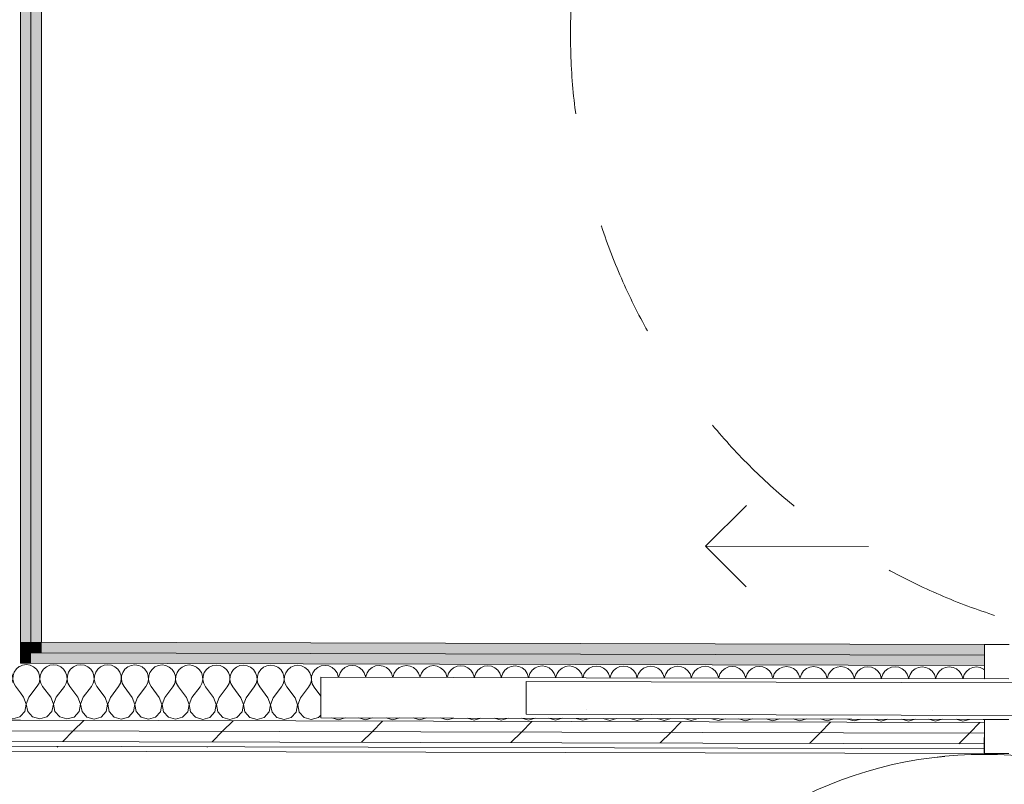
# Model space of a CAD drawing. Header units: millimetres. Extents: x -30280 to 19093, y -18706 to 4378.
# Tile 146 of 206: x -6113 to -4904, y -15489 to -14550. Entities that reach past the tile are written whole.
import ezdxf

# ---------------------------------------------------------------- set-up
doc = ezdxf.new("R2010")
doc.units = ezdxf.units.MM
doc.header["$MEASUREMENT"] = 0
doc.linetypes.add('Rayas Pequeñas', pattern=[282.222222, 141.111111, -141.111111])
doc.linetypes.add('Wipeout_Contour', pattern=[1000, 0, -1000])
for name, color, linetype in [('02_ACAB_Anotacio Portes', 7, 'Continuous'), ('Nuevo_08_E_Envans secs', 7, 'Continuous'), ('Nuevo_Puertas Archicad', 7, 'Continuous')]:
    doc.layers.add(name, color=color, linetype=linetype)
for name, color, linetype, lineweight in [('02_ACAB_Anotacio Portes_Pluma_Nº__46', 5, 'Continuous', 5), ('Nuevo_01 2D_Mobiliari_Pluma_Nº__101', 252, 'Continuous', 5), ('Nuevo_08_E_Envans secs_Pluma_Nº__1', 7, 'Continuous', 5), ('Nuevo_Puertas Archicad_Pluma_Nº__1', 7, 'Continuous', 5)]:
    doc.layers.add(name, color=color, linetype=linetype, lineweight=lineweight)
for name, color, linetype, lineweight, true_color in [('Nuevo_08_E_Envans secs_Pluma_Nº__102', 7, 'Continuous', 5, 0xcccccc), ('Nuevo_08_E_Envans secs_Pluma_Nº__171', 171, 'Continuous', 13, 0xaaaaff), ('Nuevo_08_E_Envans secs_Pluma_Nº__177', 7, 'Continuous', 15, 0xf7e046), ('Nuevo_08_E_Envans secs_Pluma_Nº__79', 7, 'Continuous', 5, 0xaaffd5), ('Nuevo_Puertas Archicad_Pluma_Nº__3', 7, 'Continuous', 5, 0xa4a4a4)]:
    doc.layers.add(name, color=color, linetype=linetype, lineweight=lineweight, true_color=true_color)
pattern_1 = [(45, (0, 0), (-183.8478, 183.8478), [195, -65]), (45, (7e-14, 183.85), (-183.8478, 183.8478), [195, -65])]

# ---------------------------------------------------------------- blocks, each defined once
blk = doc.blocks.new('*X111')
at = {"layer": 'Nuevo_08_E_Envans secs_Pluma_Nº__102', "color": 254, "linetype": 'Continuous', "lineweight": 5, "true_color": 0xcccccc}
for p, q in [((-6175.9, -15342.3), (-6180.1, -15344.2)), ((-6171.4, -15341.7), (-6175.9, -15342.3)), ((-6166.8, -15342.3), (-6171.4, -15341.7)), ((-6162.6, -15344.2), (-6166.8, -15342.3)), ((-6142.6, -15342.4), (-6146.8, -15344.2)), ((-6138, -15341.8), (-6142.6, -15342.4)), ((-6133.5, -15342.4), (-6138, -15341.8)), ((-6129.3, -15344.3), (-6133.5, -15342.4)), ((-6180.1, -15344.2), (-6182.1, -15345.8)), ((-6159.1, -15347.1), (-6162.6, -15344.2)), ((-6156.5, -15350.9), (-6159.1, -15347.1)), ((-6155, -15355.3), (-6156.5, -15350.9)), ((-6153, -15350.9), (-6154.4, -15355.3)), ((-6150.4, -15347.2), (-6153, -15350.9)), ((-6146.8, -15344.2), (-6150.4, -15347.2)), ((-6125.7, -15347.2), (-6129.3, -15344.3)), ((-6123.2, -15351), (-6125.7, -15347.2)), ((-6121.7, -15355.4), (-6123.2, -15351)), ((-6119.6, -15351), (-6121.1, -15355.4)), ((-6117, -15347.2), (-6119.6, -15351)), ((-6113.5, -15344.3), (-6117, -15347.2)), ((-6112.1, -15343.7), (-6113.5, -15344.3)), ((-6158.1, -15368.4), (-6155.9, -15364.4)), ((-6155.9, -15364.4), (-6154.8, -15359.9)), ((-6154.8, -15359.9), (-6155, -15355.3)), ((-6154.4, -15355.3), (-6154.7, -15359.9)), ((-6154.7, -15359.9), (-6153.7, -15364.4)), ((-6153.7, -15364.4), (-6151.4, -15368.4)), ((-6124.8, -15368.5), (-6122.5, -15364.4)), ((-6122.5, -15364.4), (-6121.5, -15360)), ((-6121.5, -15360), (-6121.7, -15355.4)), ((-6121.1, -15355.4), (-6121.3, -15360)), ((-6121.3, -15360), (-6120.3, -15364.5)), ((-6120.3, -15364.5), (-6118.1, -15368.5)), ((-6174.8, -15381.7), (-6182.1, -15371.9)), ((-6168.1, -15381.7), (-6158.1, -15368.4)), ((-6141.5, -15381.8), (-6151.4, -15368.4)), ((-6134.8, -15381.8), (-6124.8, -15368.5)), ((-6112.1, -15376.5), (-6118.1, -15368.5)), ((-6171.6, -15390.2), (-6174.8, -15381.7)), ((-6173.3, -15399.1), (-6171.6, -15390.2)), ((-6168.1, -15381.7), (-6171.4, -15390.2)), ((-6171.4, -15390.2), (-6169.8, -15399.1)), ((-6138.2, -15390.3), (-6141.5, -15381.8)), ((-6139.9, -15399.2), (-6138.2, -15390.3)), ((-6134.8, -15381.8), (-6138.1, -15390.3)), ((-6138.1, -15390.3), (-6136.4, -15399.2)), ((-6179.4, -15405.8), (-6173.3, -15399.1)), ((-6169.8, -15399.1), (-6163.6, -15405.9)), ((-6146.1, -15405.9), (-6139.9, -15399.2)), ((-6136.4, -15399.2), (-6130.3, -15406)), ((-6182.1, -15406.6), (-6179.4, -15405.8)), ((-6163.6, -15405.9), (-6154.9, -15408.4)), ((-6154.9, -15408.4), (-6146.1, -15405.9)), ((-6130.3, -15406), (-6121.5, -15408.5)), ((-6121.5, -15408.5), (-6112.8, -15406)), ((-6112.8, -15406), (-6112.1, -15405.3))]:
    blk.add_line(p, q, dxfattribs=at)
blk = doc.blocks.new('*X112')
at = {"layer": 'Nuevo_08_E_Envans secs_Pluma_Nº__102', "color": 254, "linetype": 'Continuous', "lineweight": 5, "true_color": 0xcccccc}
for p, q in [((-6109.3, -15342.5), (-6112.1, -15343.7)), ((-6104.7, -15341.8), (-6109.3, -15342.5)), ((-6100.2, -15342.5), (-6104.7, -15341.8)), ((-6095.9, -15344.4), (-6100.2, -15342.5)), ((-6075.9, -15342.6), (-6080.1, -15344.4)), ((-6071.4, -15341.9), (-6075.9, -15342.6)), ((-6066.8, -15342.6), (-6071.4, -15341.9)), ((-6062.6, -15344.4), (-6066.8, -15342.6)), ((-6042.6, -15342.6), (-6046.8, -15344.5)), ((-6038, -15342), (-6042.6, -15342.6)), ((-6033.5, -15342.7), (-6038, -15342)), ((-6029.3, -15344.5), (-6033.5, -15342.7)), ((-6009.3, -15342.7), (-6013.5, -15344.6)), ((-6004.7, -15342.1), (-6009.3, -15342.7)), ((-6000.2, -15342.7), (-6004.7, -15342.1)), ((-5971.4, -15342.2), (-5975.9, -15342.8)), ((-5966.8, -15342.8), (-5971.4, -15342.2)), ((-5938, -15342.3), (-5942.6, -15342.9)), ((-5933.5, -15342.9), (-5938, -15342.3)), ((-5904.7, -15342.3), (-5909.3, -15343)), ((-5900.2, -15343), (-5904.7, -15342.3)), ((-5871.4, -15342.4), (-5875.9, -15343.1)), ((-5866.8, -15343.1), (-5871.4, -15342.4)), ((-5838, -15342.5), (-5842.6, -15343.1)), ((-5833.5, -15343.2), (-5838, -15342.5)), ((-5804.7, -15342.6), (-5809.3, -15343.2)), ((-5800.2, -15343.2), (-5804.7, -15342.6)), ((-5771.4, -15342.7), (-5775.9, -15343.3)), ((-5766.8, -15343.3), (-5771.4, -15342.7)), ((-6092.4, -15347.3), (-6095.9, -15344.4)), ((-6089.8, -15351.1), (-6092.4, -15347.3)), ((-6088.4, -15355.5), (-6089.8, -15351.1)), ((-6086.3, -15351.1), (-6087.8, -15355.5)), ((-6083.7, -15347.3), (-6086.3, -15351.1)), ((-6080.1, -15344.4), (-6083.7, -15347.3)), ((-6059.1, -15347.4), (-6062.6, -15344.4)), ((-6056.5, -15351.2), (-6059.1, -15347.4)), ((-6055, -15355.5), (-6056.5, -15351.2)), ((-6053, -15351.2), (-6054.4, -15355.5)), ((-6050.4, -15347.4), (-6053, -15351.2)), ((-6046.8, -15344.5), (-6050.4, -15347.4)), ((-6025.7, -15347.5), (-6029.3, -15344.5)), ((-6023.2, -15351.3), (-6025.7, -15347.5)), ((-6021.7, -15355.6), (-6023.2, -15351.3)), ((-6019.6, -15351.3), (-6021.1, -15355.6)), ((-6017, -15347.5), (-6019.6, -15351.3)), ((-6013.5, -15344.6), (-6017, -15347.5)), ((-5995.9, -15344.6), (-6000.2, -15342.7)), ((-5992.4, -15347.6), (-5995.9, -15344.6)), ((-5989.8, -15351.3), (-5992.4, -15347.6)), ((-5988.4, -15355.7), (-5989.8, -15351.3)), ((-5986.3, -15351.4), (-5987.8, -15355.7)), ((-5983.7, -15347.6), (-5986.3, -15351.4)), ((-5980.1, -15344.6), (-5983.7, -15347.6)), ((-5975.9, -15342.8), (-5980.1, -15344.6)), ((-5962.6, -15344.7), (-5966.8, -15342.8)), ((-5959.1, -15347.6), (-5962.6, -15344.7)), ((-5956.5, -15351.4), (-5959.1, -15347.6)), ((-5955, -15355.8), (-5956.5, -15351.4)), ((-5953, -15351.4), (-5954.4, -15355.8)), ((-5950.4, -15347.7), (-5953, -15351.4)), ((-5946.8, -15344.7), (-5950.4, -15347.7)), ((-5942.6, -15342.9), (-5946.8, -15344.7)), ((-5929.3, -15344.8), (-5933.5, -15342.9)), ((-5925.7, -15347.7), (-5929.3, -15344.8)), ((-5923.2, -15351.5), (-5925.7, -15347.7)), ((-5921.7, -15355.9), (-5923.2, -15351.5)), ((-5919.6, -15351.5), (-5921.1, -15355.9)), ((-5917, -15347.7), (-5919.6, -15351.5)), ((-5913.5, -15344.8), (-5917, -15347.7)), ((-5909.3, -15343), (-5913.5, -15344.8)), ((-5896, -15344.9), (-5900.2, -15343)), ((-5892.4, -15347.8), (-5896, -15344.9)), ((-5889.8, -15351.6), (-5892.4, -15347.8)), ((-5888.4, -15356), (-5889.8, -15351.6)), ((-5886.3, -15351.6), (-5887.8, -15356)), ((-5883.7, -15347.8), (-5886.3, -15351.6)), ((-5880.1, -15344.9), (-5883.7, -15347.8)), ((-5875.9, -15343.1), (-5880.1, -15344.9)), ((-5862.6, -15344.9), (-5866.8, -15343.1)), ((-5859.1, -15347.9), (-5862.6, -15344.9)), ((-5856.5, -15351.7), (-5859.1, -15347.9)), ((-5855, -15356), (-5856.5, -15351.7)), ((-5853, -15351.7), (-5854.4, -15356)), ((-5850.4, -15347.9), (-5853, -15351.7)), ((-5846.8, -15345), (-5850.4, -15347.9)), ((-5842.6, -15343.1), (-5846.8, -15345)), ((-5829.3, -15345), (-5833.5, -15343.2)), ((-5825.8, -15348), (-5829.3, -15345)), ((-5823.2, -15351.8), (-5825.8, -15348)), ((-5821.7, -15356.1), (-5823.2, -15351.8)), ((-5819.6, -15351.8), (-5821.1, -15356.1)), ((-5817, -15348), (-5819.6, -15351.8)), ((-5813.5, -15345.1), (-5817, -15348)), ((-5809.3, -15343.2), (-5813.5, -15345.1)), ((-5796, -15345.1), (-5800.2, -15343.2)), ((-5792.4, -15348), (-5796, -15345.1)), ((-5789.8, -15351.8), (-5792.4, -15348)), ((-5788.4, -15356.2), (-5789.8, -15351.8)), ((-5786.3, -15351.9), (-5787.8, -15356.2)), ((-5783.7, -15348.1), (-5786.3, -15351.9)), ((-5780.1, -15345.1), (-5783.7, -15348.1)), ((-5775.9, -15343.3), (-5780.1, -15345.1)), ((-5762.6, -15345.2), (-5766.8, -15343.3)), ((-5759.1, -15348.1), (-5762.6, -15345.2)), ((-5756.5, -15351.9), (-5759.1, -15348.1)), ((-5755, -15356.3), (-5756.5, -15351.9)), ((-5753, -15351.9), (-5754.5, -15356.3)), ((-5750.4, -15348.2), (-5753, -15351.9)), ((-5746.8, -15345.2), (-5750.4, -15348.2)), ((-5742.6, -15343.4), (-5746.8, -15345.2)), ((-5738, -15342.8), (-5742.6, -15343.4)), ((-5733.5, -15343.4), (-5738, -15342.8)), ((-5729.3, -15345.3), (-5733.5, -15343.4)), ((-5725.8, -15348.2), (-5729.3, -15345.3)), ((-5723.2, -15352), (-5725.8, -15348.2)), ((-5721.7, -15356.4), (-5723.2, -15352)), ((-5719.6, -15352), (-5721.1, -15356.4)), ((-5717, -15348.2), (-5719.6, -15352)), ((-5713.5, -15345.3), (-5717, -15348.2)), ((-5709.3, -15343.5), (-5713.5, -15345.3)), ((-5704.7, -15342.8), (-5709.3, -15343.5)), ((-5700.2, -15343.5), (-5704.7, -15342.8)), ((-5696, -15345.4), (-5700.2, -15343.5)), ((-5692.4, -15348.3), (-5696, -15345.4)), ((-5689.8, -15352.1), (-5692.4, -15348.3)), ((-5688.4, -15356.5), (-5689.8, -15352.1)), ((-5686.3, -15352.1), (-5687.8, -15356.5)), ((-5683.7, -15348.3), (-5686.3, -15352.1)), ((-5680.1, -15345.4), (-5683.7, -15348.3)), ((-5675.9, -15343.5), (-5680.1, -15345.4)), ((-5671.4, -15342.9), (-5675.9, -15343.5)), ((-5666.8, -15343.6), (-5671.4, -15342.9)), ((-5662.6, -15345.4), (-5666.8, -15343.6)), ((-5659.1, -15348.4), (-5662.6, -15345.4)), ((-5656.5, -15352.2), (-5659.1, -15348.4)), ((-5655, -15356.5), (-5656.5, -15352.2)), ((-5653, -15352.2), (-5654.5, -15356.5)), ((-5650.4, -15348.4), (-5653, -15352.2)), ((-5646.8, -15345.5), (-5650.4, -15348.4)), ((-5642.6, -15343.6), (-5646.8, -15345.5)), ((-5638, -15343), (-5642.6, -15343.6)), ((-5633.5, -15343.7), (-5638, -15343)), ((-5629.3, -15345.5), (-5633.5, -15343.7)), ((-5625.8, -15348.5), (-5629.3, -15345.5)), ((-5623.2, -15352.3), (-5625.8, -15348.5)), ((-5621.7, -15356.6), (-5623.2, -15352.3)), ((-5619.6, -15352.3), (-5621.1, -15356.6)), ((-5617, -15348.5), (-5619.6, -15352.3)), ((-5613.5, -15345.6), (-5617, -15348.5)), ((-5609.3, -15343.7), (-5613.5, -15345.6)), ((-5604.7, -15343.1), (-5609.3, -15343.7)), ((-5600.2, -15343.7), (-5604.7, -15343.1)), ((-5596, -15345.6), (-5600.2, -15343.7)), ((-5592.4, -15348.5), (-5596, -15345.6)), ((-5589.8, -15352.3), (-5592.4, -15348.5)), ((-5588.4, -15356.7), (-5589.8, -15352.3)), ((-5586.3, -15352.3), (-5587.8, -15356.7)), ((-5583.7, -15348.6), (-5586.3, -15352.3)), ((-5580.1, -15345.6), (-5583.7, -15348.6)), ((-5575.9, -15343.8), (-5580.1, -15345.6)), ((-5571.4, -15343.2), (-5575.9, -15343.8)), ((-5566.8, -15343.8), (-5571.4, -15343.2)), ((-5562.6, -15345.7), (-5566.8, -15343.8)), ((-5559.1, -15348.6), (-5562.6, -15345.7)), ((-5556.5, -15352.4), (-5559.1, -15348.6)), ((-5555, -15356.8), (-5556.5, -15352.4)), ((-5553, -15352.4), (-5554.5, -15356.8)), ((-5550.4, -15348.6), (-5553, -15352.4)), ((-5546.8, -15345.7), (-5550.4, -15348.6)), ((-5542.6, -15343.9), (-5546.8, -15345.7)), ((-5538, -15343.3), (-5542.6, -15343.9)), ((-5533.5, -15343.9), (-5538, -15343.3)), ((-5529.3, -15345.8), (-5533.5, -15343.9)), ((-5525.8, -15348.7), (-5529.3, -15345.8)), ((-5523.2, -15352.5), (-5525.8, -15348.7)), ((-5521.7, -15356.9), (-5523.2, -15352.5)), ((-5519.6, -15352.5), (-5521.1, -15356.9)), ((-5517, -15348.7), (-5519.6, -15352.5)), ((-5513.5, -15345.8), (-5517, -15348.7)), ((-5509.3, -15344), (-5513.5, -15345.8)), ((-5504.7, -15343.3), (-5509.3, -15344)), ((-5500.2, -15344), (-5504.7, -15343.3)), ((-5496, -15345.8), (-5500.2, -15344)), ((-5492.4, -15348.8), (-5496, -15345.8)), ((-5489.8, -15352.6), (-5492.4, -15348.8)), ((-5488.4, -15356.9), (-5489.8, -15352.6)), ((-5486.3, -15352.6), (-5487.8, -15356.9)), ((-5483.7, -15348.8), (-5486.3, -15352.6)), ((-5480.1, -15345.9), (-5483.7, -15348.8)), ((-5475.9, -15344), (-5480.1, -15345.9)), ((-5471.4, -15343.4), (-5475.9, -15344)), ((-5466.8, -15344.1), (-5471.4, -15343.4)), ((-5462.6, -15345.9), (-5466.8, -15344.1)), ((-5459.1, -15348.9), (-5462.6, -15345.9)), ((-5456.5, -15352.7), (-5459.1, -15348.9)), ((-5455, -15357), (-5456.5, -15352.7)), ((-5453, -15352.7), (-5454.5, -15357)), ((-5450.4, -15348.9), (-5453, -15352.7)), ((-5446.8, -15346), (-5450.4, -15348.9)), ((-5442.6, -15344.1), (-5446.8, -15346)), ((-5438, -15343.5), (-5442.6, -15344.1)), ((-5433.5, -15344.1), (-5438, -15343.5)), ((-5429.3, -15346), (-5433.5, -15344.1)), ((-5425.8, -15349), (-5429.3, -15346)), ((-5423.2, -15352.8), (-5425.8, -15349)), ((-5421.7, -15357.1), (-5423.2, -15352.8)), ((-5419.6, -15352.8), (-5421.1, -15357.1)), ((-5417, -15349), (-5419.6, -15352.8)), ((-5413.5, -15346.1), (-5417, -15349)), ((-5409.3, -15344.2), (-5413.5, -15346.1)), ((-5404.7, -15343.6), (-5409.3, -15344.2)), ((-5400.2, -15344.2), (-5404.7, -15343.6)), ((-5396, -15346.1), (-5400.2, -15344.2)), ((-5392.4, -15349), (-5396, -15346.1)), ((-5389.8, -15352.8), (-5392.4, -15349)), ((-5388.4, -15357.2), (-5389.8, -15352.8)), ((-5386.3, -15352.8), (-5387.8, -15357.2)), ((-5383.7, -15349.1), (-5386.3, -15352.8)), ((-5380.1, -15346.1), (-5383.7, -15349.1)), ((-5375.9, -15344.3), (-5380.1, -15346.1)), ((-5371.4, -15343.7), (-5375.9, -15344.3)), ((-5366.8, -15344.3), (-5371.4, -15343.7)), ((-5362.6, -15346.2), (-5366.8, -15344.3)), ((-5359.1, -15349.1), (-5362.6, -15346.2)), ((-5356.5, -15352.9), (-5359.1, -15349.1)), ((-5355, -15357.3), (-5356.5, -15352.9)), ((-5353, -15352.9), (-5354.5, -15357.3)), ((-5350.4, -15349.1), (-5353, -15352.9)), ((-5346.8, -15346.2), (-5350.4, -15349.1)), ((-5342.6, -15344.4), (-5346.8, -15346.2)), ((-5338, -15343.7), (-5342.6, -15344.4)), ((-5333.5, -15344.4), (-5338, -15343.7)), ((-5329.3, -15346.3), (-5333.5, -15344.4)), ((-5325.8, -15349.2), (-5329.3, -15346.3)), ((-5323.2, -15353), (-5325.8, -15349.2)), ((-5321.7, -15357.4), (-5323.2, -15353)), ((-5319.6, -15353), (-5321.1, -15357.4)), ((-5317, -15349.2), (-5319.6, -15353)), ((-5313.5, -15346.3), (-5317, -15349.2)), ((-5309.3, -15344.5), (-5313.5, -15346.3)), ((-5304.7, -15343.8), (-5309.3, -15344.5)), ((-5300.2, -15344.5), (-5304.7, -15343.8)), ((-5296, -15346.3), (-5300.2, -15344.5)), ((-5292.4, -15349.3), (-5296, -15346.3)), ((-5289.8, -15353.1), (-5292.4, -15349.3)), ((-5288.4, -15357.4), (-5289.8, -15353.1)), ((-5286.3, -15353.1), (-5287.8, -15357.4)), ((-5283.7, -15349.3), (-5286.3, -15353.1)), ((-5280.1, -15346.4), (-5283.7, -15349.3)), ((-5275.9, -15344.5), (-5280.1, -15346.4)), ((-5271.4, -15343.9), (-5275.9, -15344.5)), ((-5266.8, -15344.6), (-5271.4, -15343.9)), ((-5262.6, -15346.4), (-5266.8, -15344.6)), ((-5259.1, -15349.4), (-5262.6, -15346.4)), ((-5256.5, -15353.2), (-5259.1, -15349.4)), ((-5255, -15357.5), (-5256.5, -15353.2)), ((-5253, -15353.2), (-5254.5, -15357.5)), ((-5250.4, -15349.4), (-5253, -15353.2)), ((-5246.8, -15346.5), (-5250.4, -15349.4)), ((-5242.6, -15344.6), (-5246.8, -15346.5)), ((-5238, -15344), (-5242.6, -15344.6)), ((-5233.5, -15344.6), (-5238, -15344)), ((-5229.3, -15346.5), (-5233.5, -15344.6)), ((-5225.8, -15349.5), (-5229.3, -15346.5)), ((-5223.2, -15353.2), (-5225.8, -15349.5)), ((-5221.7, -15357.6), (-5223.2, -15353.2)), ((-5219.6, -15353.3), (-5221.1, -15357.6)), ((-5217, -15349.5), (-5219.6, -15353.3)), ((-5213.5, -15346.5), (-5217, -15349.5)), ((-5209.3, -15344.7), (-5213.5, -15346.5)), ((-5204.7, -15344.1), (-5209.3, -15344.7)), ((-5200.2, -15344.7), (-5204.7, -15344.1)), ((-5196, -15346.6), (-5200.2, -15344.7)), ((-5192.4, -15349.5), (-5196, -15346.6)), ((-5189.8, -15353.3), (-5192.4, -15349.5)), ((-5188.4, -15357.7), (-5189.8, -15353.3)), ((-5186.3, -15353.3), (-5187.8, -15357.7)), ((-5183.7, -15349.6), (-5186.3, -15353.3)), ((-5180.1, -15346.6), (-5183.7, -15349.6)), ((-5175.9, -15344.8), (-5180.1, -15346.6)), ((-5171.4, -15344.2), (-5175.9, -15344.8)), ((-5166.8, -15344.8), (-5171.4, -15344.2)), ((-5162.6, -15346.7), (-5166.8, -15344.8)), ((-5159.1, -15349.6), (-5162.6, -15346.7)), ((-5156.5, -15353.4), (-5159.1, -15349.6)), ((-5155, -15357.8), (-5156.5, -15353.4)), ((-5153, -15353.4), (-5154.5, -15357.8)), ((-5150.4, -15349.6), (-5153, -15353.4)), ((-5146.8, -15346.7), (-5150.4, -15349.6)), ((-5142.6, -15344.9), (-5146.8, -15346.7)), ((-5138, -15344.2), (-5142.6, -15344.9)), ((-5133.5, -15344.9), (-5138, -15344.2)), ((-5129.3, -15346.8), (-5133.5, -15344.9)), ((-5125.8, -15349.7), (-5129.3, -15346.8)), ((-5123.2, -15353.5), (-5125.8, -15349.7)), ((-5121.7, -15357.9), (-5123.2, -15353.5)), ((-5119.6, -15353.5), (-5121.1, -15357.9)), ((-5117, -15349.7), (-5119.6, -15353.5)), ((-5113.5, -15346.8), (-5117, -15349.7)), ((-5109.3, -15345), (-5113.5, -15346.8)), ((-5104.7, -15344.3), (-5109.3, -15345)), ((-5100.2, -15345), (-5104.7, -15344.3)), ((-5096, -15346.8), (-5100.2, -15345)), ((-5092.4, -15349.8), (-5096, -15346.8)), ((-5089.8, -15353.6), (-5092.4, -15349.8)), ((-5088.4, -15357.9), (-5089.8, -15353.6)), ((-5086.3, -15353.6), (-5087.8, -15357.9)), ((-5083.7, -15349.8), (-5086.3, -15353.6)), ((-5080.1, -15346.9), (-5083.7, -15349.8)), ((-5075.9, -15345), (-5080.1, -15346.9)), ((-5071.4, -15344.4), (-5075.9, -15345)), ((-5066.8, -15345.1), (-5071.4, -15344.4)), ((-5062.6, -15346.9), (-5066.8, -15345.1)), ((-5059.1, -15349.9), (-5062.6, -15346.9)), ((-5056.5, -15353.7), (-5059.1, -15349.9)), ((-5055, -15358), (-5056.5, -15353.7)), ((-5053, -15353.7), (-5054.5, -15358)), ((-5050.4, -15349.9), (-5053, -15353.7)), ((-5046.8, -15347), (-5050.4, -15349.9)), ((-5042.6, -15345.1), (-5046.8, -15347)), ((-5038, -15344.5), (-5042.6, -15345.1)), ((-5033.5, -15345.1), (-5038, -15344.5)), ((-5029.3, -15347), (-5033.5, -15345.1)), ((-5025.8, -15349.9), (-5029.3, -15347)), ((-5023.2, -15353.7), (-5025.8, -15349.9)), ((-5021.7, -15358.1), (-5023.2, -15353.7)), ((-5019.6, -15353.8), (-5021.1, -15358.1)), ((-5017, -15350), (-5019.6, -15353.8)), ((-5013.5, -15347), (-5017, -15350)), ((-5009.3, -15345.2), (-5013.5, -15347)), ((-5004.7, -15344.6), (-5009.3, -15345.2)), ((-5000.2, -15345.2), (-5004.7, -15344.6)), ((-4996, -15347.1), (-5000.2, -15345.2)), ((-4992.4, -15350), (-4996, -15347.1)), ((-4989.8, -15353.8), (-4992.4, -15350)), ((-4988.4, -15358.2), (-4989.8, -15353.8)), ((-4986.3, -15353.8), (-4987.8, -15358.2)), ((-4983.7, -15350.1), (-4986.3, -15353.8)), ((-4980.1, -15347.1), (-4983.7, -15350.1)), ((-4975.9, -15345.3), (-4980.1, -15347.1)), ((-4971.4, -15344.7), (-4975.9, -15345.3)), ((-4966.8, -15345.3), (-4971.4, -15344.7)), ((-4962.6, -15347.2), (-4966.8, -15345.3)), ((-4959.1, -15350.1), (-4962.6, -15347.2)), ((-4956.5, -15353.9), (-4959.1, -15350.1)), ((-4955, -15358.3), (-4956.5, -15353.9)), ((-4953, -15353.9), (-4954.5, -15358.3)), ((-4950.4, -15350.1), (-4953, -15353.9)), ((-4946.8, -15347.2), (-4950.4, -15350.1)), ((-4942.6, -15345.4), (-4946.8, -15347.2)), ((-4938, -15344.7), (-4942.6, -15345.4)), ((-4933.5, -15345.4), (-4938, -15344.7)), ((-4929.3, -15347.3), (-4933.5, -15345.4)), ((-4928.1, -15348.2), (-4929.3, -15347.3)), ((-6091.4, -15368.5), (-6089.2, -15364.5)), ((-6089.2, -15364.5), (-6088.2, -15360.1)), ((-6088.2, -15360.1), (-6088.4, -15355.5)), ((-6087.8, -15355.5), (-6088, -15360.1)), ((-6088, -15360.1), (-6087, -15364.5)), ((-6087, -15364.5), (-6084.8, -15368.6)), ((-6058.1, -15368.6), (-6055.9, -15364.6)), ((-6055.9, -15364.6), (-6054.8, -15360.1)), ((-6054.8, -15360.1), (-6055, -15355.5)), ((-6054.4, -15355.5), (-6054.7, -15360.1)), ((-6054.7, -15360.1), (-6053.7, -15364.6)), ((-6053.7, -15364.6), (-6051.4, -15368.6)), ((-6024.8, -15368.7), (-6022.5, -15364.7)), ((-6022.5, -15364.7), (-6021.5, -15360.2)), ((-6021.5, -15360.2), (-6021.7, -15355.6)), ((-6021.1, -15355.6), (-6021.4, -15360.2)), ((-6021.4, -15360.2), (-6020.3, -15364.7)), ((-6020.3, -15364.7), (-6018.1, -15368.7)), ((-5991.4, -15368.8), (-5989.2, -15364.8)), ((-5989.2, -15364.8), (-5988.2, -15360.3)), ((-5988.2, -15360.3), (-5988.4, -15355.7)), ((-5987.8, -15355.7), (-5988, -15360.3)), ((-5988, -15360.3), (-5987, -15364.8)), ((-5987, -15364.8), (-5984.8, -15368.8)), ((-5958.1, -15368.9), (-5955.9, -15364.9)), ((-5955.9, -15364.9), (-5954.8, -15360.4)), ((-5954.8, -15360.4), (-5955, -15355.8)), ((-5954.4, -15355.8), (-5954.7, -15360.4)), ((-5954.7, -15360.4), (-5953.7, -15364.9)), ((-5953.7, -15364.9), (-5951.4, -15368.9)), ((-5924.8, -15369), (-5922.5, -15364.9)), ((-5922.5, -15364.9), (-5921.5, -15360.5)), ((-5921.5, -15360.5), (-5921.7, -15355.9)), ((-5921.1, -15355.9), (-5921.4, -15360.5)), ((-5921.4, -15360.5), (-5920.3, -15364.9)), ((-5920.3, -15364.9), (-5918.1, -15369)), ((-5891.4, -15369), (-5889.2, -15365)), ((-5889.2, -15365), (-5888.2, -15360.5)), ((-5888.2, -15360.5), (-5888.4, -15356)), ((-5887.8, -15356), (-5888, -15360.5)), ((-5888, -15360.5), (-5887, -15365)), ((-5887, -15365), (-5884.8, -15369.1)), ((-5858.1, -15369.1), (-5855.9, -15365.1)), ((-5855.9, -15365.1), (-5854.8, -15360.6)), ((-5854.8, -15360.6), (-5855, -15356)), ((-5854.4, -15356), (-5854.7, -15360.6)), ((-5854.7, -15360.6), (-5853.7, -15365.1)), ((-5853.7, -15365.1), (-5851.4, -15369.1)), ((-5824.8, -15369.2), (-5822.5, -15365.2)), ((-5822.5, -15365.2), (-5821.5, -15360.7)), ((-5821.5, -15360.7), (-5821.7, -15356.1)), ((-5821.1, -15356.1), (-5821.4, -15360.7)), ((-5821.4, -15360.7), (-5820.3, -15365.2)), ((-5820.3, -15365.2), (-5818.1, -15369.2)), ((-5791.4, -15369.3), (-5789.2, -15365.3)), ((-5789.2, -15365.3), (-5788.2, -15360.8)), ((-5788.2, -15360.8), (-5788.4, -15356.2)), ((-5787.8, -15356.2), (-5788, -15360.8)), ((-5788, -15360.8), (-5787, -15365.3)), ((-5787, -15365.3), (-5784.8, -15369.3)), ((-5758.1, -15369.4), (-5755.9, -15365.4)), ((-5755.9, -15365.4), (-5754.8, -15360.9)), ((-5754.8, -15360.9), (-5755, -15356.3)), ((-5754.5, -15356.3), (-5754.7, -15360.9)), ((-5754.7, -15360.9), (-5753.7, -15365.4)), ((-5753.7, -15365.4), (-5751.4, -15369.4)), ((-5721.7, -15357.1), (-5721.7, -15356.4)), ((-5721.1, -15356.4), (-5721.2, -15357.1)), ((-5688.3, -15357.2), (-5688.4, -15356.5)), ((-5687.8, -15356.5), (-5687.8, -15357.2)), ((-5655, -15357.3), (-5655, -15356.5)), ((-5654.5, -15356.5), (-5654.5, -15357.3)), ((-5621.7, -15357.4), (-5621.7, -15356.6)), ((-5621.1, -15356.6), (-5621.2, -15357.4)), ((-5588.3, -15357.5), (-5588.4, -15356.7)), ((-5587.8, -15356.7), (-5587.8, -15357.5)), ((-5555, -15357.5), (-5555, -15356.8)), ((-5554.5, -15356.8), (-5554.5, -15357.5)), ((-5521.7, -15357.6), (-5521.7, -15356.9)), ((-5521.1, -15356.9), (-5521.2, -15357.6)), ((-5488.3, -15357.7), (-5488.4, -15356.9)), ((-5487.8, -15356.9), (-5487.8, -15357.7)), ((-5455, -15357.8), (-5455, -15357)), ((-5454.5, -15357), (-5454.5, -15357.8)), ((-5421.7, -15357.9), (-5421.7, -15357.1)), ((-5421.1, -15357.1), (-5421.2, -15357.9)), ((-5388.3, -15358), (-5388.4, -15357.2)), ((-5387.8, -15357.2), (-5387.8, -15358)), ((-5355, -15358), (-5355, -15357.3)), ((-5354.5, -15357.3), (-5354.5, -15358)), ((-5321.7, -15358.1), (-5321.7, -15357.4)), ((-5321.1, -15357.4), (-5321.2, -15358.1)), ((-5288.3, -15358.2), (-5288.4, -15357.4)), ((-5287.8, -15357.4), (-5287.8, -15358.2)), ((-5255, -15358.3), (-5255, -15357.5)), ((-5254.5, -15357.5), (-5254.5, -15358.3)), ((-5221.7, -15358.4), (-5221.7, -15357.6)), ((-5221.1, -15357.6), (-5221.2, -15358.4)), ((-5188.3, -15358.5), (-5188.4, -15357.7)), ((-5187.8, -15357.7), (-5187.8, -15358.5)), ((-5155, -15358.5), (-5155, -15357.8)), ((-5154.5, -15357.8), (-5154.5, -15358.5)), ((-5121.7, -15358.6), (-5121.7, -15357.9)), ((-5121.1, -15357.9), (-5121.2, -15358.6)), ((-5088.3, -15358.7), (-5088.4, -15357.9)), ((-5087.8, -15357.9), (-5087.8, -15358.7)), ((-5055, -15358.8), (-5055, -15358)), ((-5054.5, -15358), (-5054.5, -15358.8)), ((-5021.7, -15358.9), (-5021.7, -15358.1)), ((-5021.1, -15358.1), (-5021.2, -15358.9)), ((-4988.3, -15358.9), (-4988.4, -15358.2)), ((-4987.8, -15358.2), (-4987.8, -15359)), ((-4955, -15359), (-4955, -15358.3)), ((-4954.5, -15358.3), (-4954.5, -15359)), ((-6108.1, -15381.8), (-6112.1, -15376.5)), ((-6101.5, -15381.9), (-6091.4, -15368.5)), ((-6074.8, -15381.9), (-6084.8, -15368.6)), ((-6068.1, -15381.9), (-6058.1, -15368.6)), ((-6041.5, -15382), (-6051.4, -15368.6)), ((-6034.8, -15382), (-6024.8, -15368.7)), ((-6008.1, -15382.1), (-6018.1, -15368.7)), ((-6001.5, -15382.1), (-5991.4, -15368.8)), ((-5974.8, -15382.2), (-5984.8, -15368.8)), ((-5968.1, -15382.2), (-5958.1, -15368.9)), ((-5941.5, -15382.3), (-5951.4, -15368.9)), ((-5934.8, -15382.3), (-5924.8, -15369)), ((-5908.1, -15382.3), (-5918.1, -15369)), ((-5901.5, -15382.4), (-5891.4, -15369)), ((-5874.8, -15382.4), (-5884.8, -15369.1)), ((-5868.1, -15382.4), (-5858.1, -15369.1)), ((-5841.5, -15382.5), (-5851.4, -15369.1)), ((-5834.8, -15382.5), (-5824.8, -15369.2)), ((-5808.1, -15382.6), (-5818.1, -15369.2)), ((-5801.5, -15382.6), (-5791.4, -15369.3)), ((-5774.8, -15382.7), (-5784.8, -15369.3)), ((-5768.1, -15382.7), (-5758.1, -15369.4)), ((-5743.2, -15380.4), (-5751.4, -15369.4)), ((-6104.9, -15390.4), (-6108.1, -15381.8)), ((-6106.6, -15399.3), (-6104.9, -15390.4)), ((-6101.5, -15381.9), (-6104.8, -15390.4)), ((-6104.8, -15390.4), (-6103.1, -15399.3)), ((-6071.6, -15390.4), (-6074.8, -15381.9)), ((-6073.3, -15399.4), (-6071.6, -15390.4)), ((-6068.1, -15381.9), (-6071.4, -15390.4)), ((-6071.4, -15390.4), (-6069.8, -15399.4)), ((-6038.2, -15390.5), (-6041.5, -15382)), ((-6039.9, -15399.5), (-6038.2, -15390.5)), ((-6034.8, -15382), (-6038.1, -15390.5)), ((-6038.1, -15390.5), (-6036.4, -15399.5)), ((-6004.9, -15390.6), (-6008.1, -15382.1)), ((-6006.6, -15399.5), (-6004.9, -15390.6)), ((-6001.5, -15382.1), (-6004.8, -15390.6)), ((-6004.8, -15390.6), (-6003.1, -15399.6)), ((-5971.6, -15390.7), (-5974.8, -15382.2)), ((-5973.3, -15399.6), (-5971.6, -15390.7)), ((-5968.1, -15382.2), (-5971.4, -15390.7)), ((-5971.4, -15390.7), (-5969.8, -15399.6)), ((-5938.2, -15390.8), (-5941.5, -15382.3)), ((-5939.9, -15399.7), (-5938.2, -15390.8)), ((-5934.8, -15382.3), (-5938.1, -15390.8)), ((-5938.1, -15390.8), (-5936.4, -15399.7)), ((-5904.9, -15390.8), (-5908.1, -15382.3)), ((-5906.6, -15399.8), (-5904.9, -15390.8)), ((-5901.5, -15382.4), (-5904.8, -15390.8)), ((-5904.8, -15390.8), (-5903.1, -15399.8)), ((-5871.6, -15390.9), (-5874.8, -15382.4)), ((-5873.3, -15399.9), (-5871.6, -15390.9)), ((-5868.1, -15382.4), (-5871.4, -15390.9)), ((-5871.4, -15390.9), (-5869.8, -15399.9)), ((-5838.2, -15391), (-5841.5, -15382.5)), ((-5839.9, -15400), (-5838.2, -15391)), ((-5834.8, -15382.5), (-5838.1, -15391)), ((-5838.1, -15391), (-5836.4, -15400)), ((-5804.9, -15391.1), (-5808.1, -15382.6)), ((-5806.6, -15400), (-5804.9, -15391.1)), ((-5801.5, -15382.6), (-5804.8, -15391.1)), ((-5804.8, -15391.1), (-5803.1, -15400.1)), ((-5771.6, -15391.2), (-5774.8, -15382.7)), ((-5768.1, -15382.7), (-5771.4, -15391.2)), ((-6112.1, -15405.3), (-6106.6, -15399.3)), ((-6103.1, -15399.3), (-6097, -15406)), ((-6079.4, -15406.1), (-6073.3, -15399.4)), ((-6069.8, -15399.4), (-6063.6, -15406.1)), ((-6046.1, -15406.2), (-6039.9, -15399.5)), ((-6036.4, -15399.5), (-6030.3, -15406.2)), ((-6012.8, -15406.3), (-6006.6, -15399.5)), ((-6003.1, -15399.6), (-5997, -15406.3)), ((-5979.4, -15406.3), (-5973.3, -15399.6)), ((-5969.8, -15399.6), (-5963.6, -15406.4)), ((-5946.1, -15406.4), (-5939.9, -15399.7)), ((-5936.4, -15399.7), (-5930.3, -15406.5)), ((-5912.8, -15406.5), (-5906.6, -15399.8)), ((-5903.1, -15399.8), (-5897, -15406.5)), ((-5879.4, -15406.6), (-5873.3, -15399.9)), ((-5869.8, -15399.9), (-5863.6, -15406.6)), ((-5846.1, -15406.7), (-5839.9, -15400)), ((-5836.4, -15400), (-5830.3, -15406.7)), ((-5812.8, -15406.8), (-5806.6, -15400)), ((-5803.1, -15400.1), (-5797, -15406.8)), ((-5779.4, -15406.8), (-5773.3, -15400.1)), ((-5773.3, -15400.1), (-5771.6, -15391.2)), ((-5771.4, -15391.2), (-5769.8, -15400.1)), ((-5769.8, -15400.1), (-5763.6, -15406.9)), ((-6097, -15406), (-6088.2, -15408.6)), ((-6088.2, -15408.6), (-6079.4, -15406.1)), ((-6063.6, -15406.1), (-6054.9, -15408.6)), ((-6054.9, -15408.6), (-6046.1, -15406.2)), ((-6030.3, -15406.2), (-6021.5, -15408.7)), ((-6021.5, -15408.7), (-6012.8, -15406.3)), ((-5997, -15406.3), (-5988.2, -15408.8)), ((-5988.2, -15408.8), (-5979.4, -15406.3)), ((-5963.6, -15406.4), (-5954.9, -15408.9)), ((-5954.9, -15408.9), (-5946.1, -15406.4)), ((-5930.3, -15406.5), (-5921.5, -15409)), ((-5921.5, -15409), (-5912.8, -15406.5)), ((-5897, -15406.5), (-5888.2, -15409.1)), ((-5888.2, -15409.1), (-5879.4, -15406.6)), ((-5863.6, -15406.6), (-5854.9, -15409.1)), ((-5854.9, -15409.1), (-5846.1, -15406.7)), ((-5830.3, -15406.7), (-5821.5, -15409.2)), ((-5821.5, -15409.2), (-5812.8, -15406.8)), ((-5797, -15406.8), (-5788.2, -15409.3)), ((-5788.2, -15409.3), (-5779.4, -15406.8)), ((-5763.6, -15406.9), (-5754.9, -15409.4)), ((-5754.9, -15409.4), (-5746.1, -15406.9)), ((-5746.1, -15406.9), (-5743.3, -15403.8)), ((-5729.7, -15407.1), (-5721.5, -15409.5)), ((-5721.5, -15409.5), (-5713.3, -15407.2)), ((-5696.4, -15407.2), (-5688.2, -15409.5)), ((-5688.2, -15409.5), (-5680, -15407.2)), ((-5663.1, -15407.3), (-5654.9, -15409.6)), ((-5654.9, -15409.6), (-5646.7, -15407.3)), ((-5629.7, -15407.4), (-5621.5, -15409.7)), ((-5621.5, -15409.7), (-5613.3, -15407.4)), ((-5596.4, -15407.4), (-5588.2, -15409.8)), ((-5588.2, -15409.8), (-5580, -15407.5)), ((-5563.1, -15407.5), (-5554.9, -15409.9)), ((-5554.9, -15409.9), (-5546.7, -15407.6)), ((-5529.7, -15407.6), (-5521.5, -15410)), ((-5521.5, -15410), (-5513.3, -15407.6)), ((-5496.4, -15407.7), (-5488.2, -15410)), ((-5488.2, -15410), (-5480, -15407.7)), ((-5463.1, -15407.8), (-5454.9, -15410.1)), ((-5454.9, -15410.1), (-5446.7, -15407.8)), ((-5429.7, -15407.9), (-5421.5, -15410.2)), ((-5421.5, -15410.2), (-5413.3, -15407.9)), ((-5396.4, -15407.9), (-5388.2, -15410.3)), ((-5388.2, -15410.3), (-5380, -15408)), ((-5363.1, -15408), (-5354.9, -15410.4)), ((-5354.9, -15410.4), (-5346.7, -15408.1)), ((-5329.7, -15408.1), (-5321.5, -15410.5)), ((-5321.5, -15410.5), (-5313.3, -15408.1)), ((-5296.4, -15408.2), (-5288.2, -15410.5)), ((-5288.2, -15410.5), (-5280, -15408.2)), ((-5263.1, -15408.3), (-5254.9, -15410.6)), ((-5254.9, -15410.6), (-5246.7, -15408.3)), ((-5229.7, -15408.4), (-5221.5, -15410.7)), ((-5221.5, -15410.7), (-5213.3, -15408.4)), ((-5196.4, -15408.4), (-5188.2, -15410.8)), ((-5188.2, -15410.8), (-5180, -15408.5)), ((-5163.1, -15408.5), (-5154.9, -15410.9)), ((-5154.9, -15410.9), (-5146.7, -15408.6)), ((-5129.7, -15408.6), (-5121.5, -15411)), ((-5121.5, -15411), (-5113.3, -15408.6)), ((-5096.4, -15408.7), (-5088.2, -15411)), ((-5088.2, -15411), (-5080, -15408.7)), ((-5063.1, -15408.8), (-5054.9, -15411.1)), ((-5054.9, -15411.1), (-5046.7, -15408.8)), ((-5029.7, -15408.8), (-5021.5, -15411.2)), ((-5021.5, -15411.2), (-5013.3, -15408.9)), ((-4996.4, -15408.9), (-4988.2, -15411.3)), ((-4988.2, -15411.3), (-4980, -15409)), ((-4963.1, -15409), (-4954.9, -15411.4)), ((-4954.9, -15411.4), (-4946.7, -15409.1)), ((-4929.7, -15409.1), (-4928.3, -15409.5))]:
    blk.add_line(p, q, dxfattribs=at)
blk = doc.blocks.new('Puerta Corredera Empotrada 27')
at = {"layer": 'Nuevo_Puertas Archicad', "linetype": 'Continuous', "lineweight": 0, "true_color": 0xffffff}
h = blk.add_hatch(dxfattribs=at)
h.set_pattern_fill('Hormigón_en_Masa_0001', style=0, pattern_type=2)
h.set_pattern_definition([(0, (0, 0), (0, 779.4), [48.75, -401.25]), (0, (225, 389.7), (0, 779.4), [48.75, -401.25]), (60, (0, 0), (-675, 389.7), [48.75, -401.25]), (60, (450, 0), (-675, 389.7), [48.75, -401.25]), (120, (48.75, 0), (675, 389.7), [48.75, -401.25]), (120, (498.75, 0), (675, 389.7), [48.75, -401.25]), (0, (0, 75), (0, 150), [0, -150, 0, -225]), (45, (75, 75), (-106.066, 106.066), [0, -112.5, 0, -187.5])])
h.paths.add_polyline_path([(172.8, -47), (172.8, -87), (1012.8, -87), (1012.8, -47)])
at = {"layer": 'Nuevo_Puertas Archicad_Pluma_Nº__1', "color": 7, "linetype": 'Continuous', "lineweight": 5}
for p, q in [((450, 0), (420, 0)), ((450, -42), (450, 0)), ((450, -13), (450, 0)), ((450, -13), (450, 0)), ((450, -26), (450, -13)), ((450, -26), (450, -13)), ((450, -42), (450, -26)), ((450, -42), (450, -26)), ((172.8, -47), (1012.8, -47)), ((420, -42), (450, -42)), ((1012.8, -47), (1012.8, -87)), ((1012.8, -87), (172.8, -87)), ((450, -92), (420, -92)), ((450, -134), (450, -92)), ((450, -96), (450, -92)), ((450, -96), (450, -92)), ((450, -109), (450, -96)), ((450, -109), (450, -96)), ((450, -122), (450, -109)), ((450, -122), (450, -109)), ((450, -128), (450, -122)), ((450, -128), (450, -122)), ((450, -134), (450, -128)), ((450, -134), (450, -128)), ((420, -134), (450, -134))]:
    blk.add_line(p, q, dxfattribs=at)
at = {"layer": 'Nuevo_Puertas Archicad_Pluma_Nº__3', "color": 253, "linetype": 'Continuous', "lineweight": 5, "true_color": 0xa4a4a4}
for p, q in [((792.8, 120), (742.8, 170)), ((592.8, 120), (792.8, 120)), ((792.8, 120), (742.8, 70))]:
    blk.add_line(p, q, dxfattribs=at)
blk = doc.blocks.new('Muro_62_1', base_point=(-3815.2, -15319.9))
at = {"layer": 'Nuevo_08_E_Envans secs_Pluma_Nº__79', "linetype": 'Continuous', "lineweight": 5, "true_color": 0xaaffd5}
for points in [[(-6086.1, -15314.2), (-6099.1, -15314.2), (-6099.1, -15327.2), (-6086.1, -15327.2)], [(-6086.1, -15314.2), (-6086.1, -15327.2), (-4928.1, -15330.1), (-4928.1, -15317.1)], [(-6099.1, -15327.2), (-6112.1, -15327.2), (-6112.1, -15340.2), (-6099.1, -15340.2)], [(-6099.1, -15327.2), (-6099.1, -15340.2), (-4928.1, -15343.1), (-4928.1, -15330.1)]]:
    blk.add_hatch(color=121, dxfattribs=at).paths.add_polyline_path(points)
at = {"layer": 'Nuevo_08_E_Envans secs_Pluma_Nº__1', "color": 7, "linetype": 'Continuous', "lineweight": 5}
for p, q in [((-6099.1, -15327.2), (-6099.1, -15314.2)), ((-4928.1, -15330.1), (-4928.1, -15317.1)), ((-6112.1, -15340.2), (-6112.1, -15327.2)), ((-6099.1, -15327.2), (-6086.1, -15327.2)), ((-6086.1, -15327.2), (-4928.1, -15330.1)), ((-4928.1, -15343.1), (-4928.1, -15330.1)), ((-6112.1, -15340.2), (-6099.1, -15340.2)), ((-6099.1, -15340.2), (-4928.1, -15343.1)), ((-4928.2, -15359.1), (-4928.1, -15343.1)), ((-4928.2, -15359.1), (-5743.2, -15357.1))]:
    blk.add_line(p, q, dxfattribs=at)
at = {"layer": 'Nuevo_08_E_Envans secs_Pluma_Nº__1', "color": 7, "linetype": 'Continuous', "lineweight": 5, "flags": 128}
blk.add_lwpolyline([(-4928.1, -15317.1), (-6086.1, -15314.2)], dxfattribs=at)
at = {"color": 254, "linetype": 'Wipeout_Contour', "lineweight": 0, "ltscale": 65791.164585}
blk.add_wipeout([(-6300.5, -15447.7), (-4928.4, -15451.1), (-4928.4, -15445.1), (-6300.5, -15441.7)], dxfattribs=at).dxf.layer = 'Nuevo_08_E_Envans secs'
at = {"layer": 'Nuevo_08_E_Envans secs_Pluma_Nº__171', "linetype": 'Continuous', "lineweight": 13, "true_color": 0xaaaaff}
h = blk.add_hatch(dxfattribs=at)
h.set_pattern_fill('Panellat_HPL_0001', color=161, style=0, pattern_type=2)
h.set_pattern_definition(pattern_1)
h.paths.add_polyline_path([(-6300.5, -15447.7), (-4928.4, -15451.1), (-4928.4, -15445.1), (-6300.5, -15441.7)])
at = {"layer": 'Nuevo_08_E_Envans secs_Pluma_Nº__1', "color": 7, "linetype": 'Continuous', "lineweight": 5, "flags": 128}
blk.add_lwpolyline([(-6300.5, -15447.7), (-4928.4, -15451.1)], dxfattribs=at)
at = {"color": 254, "linetype": 'Wipeout_Contour', "lineweight": 0, "ltscale": 65732.874913}
blk.add_wipeout([(-6300.5, -15435.7), (-4928.4, -15439.1), (-4928.3, -15426.1), (-6300.5, -15422.7)], dxfattribs=at).dxf.layer = 'Nuevo_08_E_Envans secs'
at = {"layer": 'Nuevo_08_E_Envans secs_Pluma_Nº__177', "linetype": 'Continuous', "lineweight": 15, "true_color": 0xf7e046}
h = blk.add_hatch(dxfattribs=at)
h.set_pattern_fill('Panellat_HPL_0001', color=53, style=0, pattern_type=2)
h.set_pattern_definition(pattern_1)
h.paths.add_polyline_path([(-6300.5, -15435.7), (-4928.4, -15439.1), (-4928.3, -15426.1), (-6300.5, -15422.7)])
at = {"layer": 'Nuevo_08_E_Envans secs_Pluma_Nº__1', "color": 7, "linetype": 'Continuous', "lineweight": 5}
for p, q in [((-6300.5, -15435.7), (-4928.4, -15439.1)), ((-4928.4, -15445.1), (-4928.4, -15439.1)), ((-6300.5, -15441.7), (-4928.4, -15445.1)), ((-4928.4, -15451.1), (-4928.4, -15445.1))]:
    blk.add_line(p, q, dxfattribs=at)
at = {"color": 254, "linetype": 'Wipeout_Contour', "lineweight": 0, "ltscale": 65683.995114}
blk.add_wipeout([(-6300.5, -15422.7), (-4928.3, -15426.1), (-4928.3, -15413.1), (-6300.4, -15409.7)], dxfattribs=at).dxf.layer = 'Nuevo_08_E_Envans secs'
at = {"layer": 'Nuevo_08_E_Envans secs_Pluma_Nº__177', "linetype": 'Continuous', "lineweight": 15, "true_color": 0xf7e046}
h = blk.add_hatch(dxfattribs=at)
h.set_pattern_fill('Panellat_HPL_0001', color=53, style=0, pattern_type=2)
h.set_pattern_definition(pattern_1)
h.paths.add_polyline_path([(-6300.5, -15422.7), (-4928.3, -15426.1), (-4928.3, -15413.1), (-6300.4, -15409.7)])
at = {"layer": 'Nuevo_08_E_Envans secs_Pluma_Nº__1', "color": 7, "linetype": 'Continuous', "lineweight": 5}
for p, q in [((-5743.2, -15357.1), (-5743.3, -15407.1)), ((-6182.1, -15410), (-6112.1, -15410.2)), ((-6112.1, -15410.2), (-4928.3, -15413.1)), ((-5743.3, -15407.1), (-4928.3, -15409.1)), ((-4928.3, -15413.1), (-4928.3, -15409.1)), ((-4928.3, -15426.1), (-4928.3, -15413.1)), ((-6300.5, -15422.7), (-4928.3, -15426.1)), ((-4928.4, -15439.1), (-4928.3, -15426.1))]:
    blk.add_line(p, q, dxfattribs=at)
at = {"layer": 'Nuevo_08_E_Envans secs', "color": 7, "lineweight": 20}
for name in ['*X111', '*X112']:
    blk.add_blockref(name, (0, 0), dxfattribs=at)
at = {"layer": 'Nuevo_Puertas Archicad', "color": 253, "linetype": 'Continuous', "lineweight": 5, "true_color": 0xa4a4a6, "xscale": -1, "zscale": 1000, "rotation": 359.8580098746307}
blk.add_blockref('Puerta Corredera Empotrada 27', (-4478.1, -15318.2), dxfattribs=at)
blk = doc.blocks.new('Muro_80_1', base_point=(-6147.1, -15314.1))
at = {"layer": 'Nuevo_08_E_Envans secs_Pluma_Nº__79', "linetype": 'Continuous', "lineweight": 5, "true_color": 0xaaffd5}
for points in [[(-6099.1, -15314.2), (-6099.1, -13808.6), (-6112.1, -13808.6), (-6112.1, -15314.2)], [(-6086.1, -15314.2), (-6086.1, -13808.6), (-6099.1, -13808.6), (-6099.1, -15314.2)], [(-6099.1, -15314.2), (-6112.1, -15314.2), (-6112.1, -15327.2), (-6099.1, -15327.2)]]:
    blk.add_hatch(color=121, dxfattribs=at).paths.add_polyline_path(points)
at = {"layer": 'Nuevo_08_E_Envans secs_Pluma_Nº__1', "color": 7, "linetype": 'Continuous', "lineweight": 5}
for p, q in [((-6112.1, -15314.2), (-6112.1, -13808.6)), ((-6099.1, -15314.2), (-6099.1, -13808.6)), ((-6112.1, -15327.2), (-6112.1, -15314.2)), ((-6099.1, -15327.2), (-6099.1, -15314.2)), ((-6112.1, -15340.2), (-6112.1, -15327.2))]:
    blk.add_line(p, q, dxfattribs=at)
at = {"layer": 'Nuevo_08_E_Envans secs_Pluma_Nº__1', "color": 7, "linetype": 'Continuous', "lineweight": 5, "flags": 128}
blk.add_lwpolyline([(-6086.1, -15314.2), (-6086.1, -13808.6)], dxfattribs=at)
blk = doc.blocks.new('Etiqueta_5_1', base_point=(-4928.4, -15451.1))
at = {"color": 254, "linetype": 'Wipeout_Contour', "lineweight": 0, "ltscale": 567817.943422}
blk.add_wipeout([(-5429.6, -15950.9), (-5429.6, -15950.9), (-5419, -16054.8), (-5386.9, -16154.3), (-5334.9, -16245), (-5265.1, -16322.8), (-5180.7, -16384.5), (-5085.3, -16427.2), (-4983.1, -16449.2), (-4878.6, -16449.5), (-4776.3, -16428), (-4680.7, -16385.7), (-4596, -16324.5), (-4525.9, -16247), (-4473.4, -16156.6), (-4440.8, -16057.3), (-4429.6, -15953.3), (-4429.6, -15953.3), (-4429.6, -15953.3), (-4440.3, -15849.4), (-4472.4, -15749.9), (-4524.4, -15659.2), (-4594.2, -15581.4), (-4678.6, -15519.7), (-4773.9, -15477), (-4876.1, -15455), (-4980.7, -15454.7), (-5083, -15476.2), (-5178.6, -15518.5), (-5263.3, -15579.7), (-5333.4, -15657.2), (-5385.9, -15747.6), (-5418.5, -15846.9)], dxfattribs=at).dxf.layer = '02_ACAB_Anotacio Portes'
at = {"layer": '02_ACAB_Anotacio Portes_Pluma_Nº__46', "color": 5, "linetype": 'Continuous', "lineweight": 5}
for p, q in [((-4928.4, -15450.2), (-4928.4, -15452)), ((-4928.4, -15452), (-4928.4, -15452.1))]:
    blk.add_line(p, q, dxfattribs=at)
at = {"layer": '02_ACAB_Anotacio Portes_Pluma_Nº__46', "color": 5, "linetype": 'Continuous', "lineweight": 5, "flags": 128}
blk.add_lwpolyline([(-5429.6, -15950.9, 1), (-4429.6, -15953.3, 1)], format="xyb", close=True, dxfattribs=at)

msp = doc.modelspace()

# ---------------------------------------------------------------- block references
at = {"layer": 'Nuevo_08_E_Envans secs', "color": 7, "lineweight": 20}
msp.add_blockref('Muro_62_1', (-3815.2, -15319.9), dxfattribs=at)

# ---------------------------------------------------------------- next in the draw order: linework, layer by layer
at = {"layer": 'Nuevo_01 2D_Mobiliari_Pluma_Nº__101', "color": 252, "linetype": 'Rayas Pequeñas', "lineweight": 5}
msp.add_circle((-4686.6, -14567), 750, dxfattribs=at)

# ---------------------------------------------------------------- next in the draw order: block references
at = {"layer": '02_ACAB_Anotacio Portes', "color": 5, "linetype": 'Continuous', "lineweight": 5}
msp.add_blockref('Etiqueta_5_1', (-4928.4, -15451.1), dxfattribs=at)
at = {"layer": 'Nuevo_08_E_Envans secs', "color": 7, "lineweight": 20}
msp.add_blockref('Muro_80_1', (-6147.1, -15314.1), dxfattribs=at)

doc.saveas('drawing.dxf')
